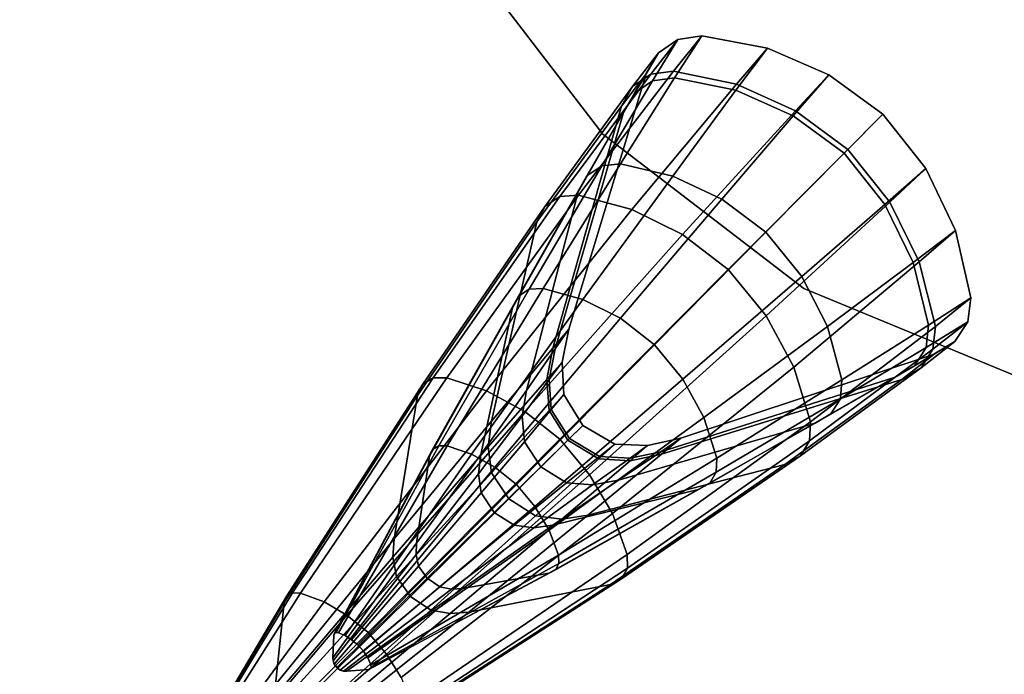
# Model space of a CAD drawing. Header units: millimetres. Extents: x -30782 to 40110, y 35885 to 73818.
# Tile 47 of 166: x -14922 to -14739, y 64197 to 64318. Entities that reach past the tile are written whole.
import ezdxf

# ---------------------------------------------------------------- set-up
doc = ezdxf.new("R2010")
doc.units = ezdxf.units.MM

# ---------------------------------------------------------------- blocks, each defined once
blk = doc.blocks.new('A$C1ED21673')
for points, invisible_edges in [([(1660.15, 172.7, -859.86), (1660.15, 172.7, -847.86), (1631.56, 209.97, -847.86)], 12), ([(1631.56, 209.97, -847.86), (1631.56, 209.97, -859.86), (1660.15, 172.7, -859.86)], 12), ([(1631.56, 209.97, -859.86), (1697.42, 144.11, -859.86), (1660.15, 172.7, -859.86)], 1), ([(1631.56, 209.97, -847.86), (1660.15, 172.7, -847.86), (1697.42, 144.11, -847.86)], 12), ([(1674.06, 190.28, -842.39), (1665.64, 181.58, -786.23), (1669.03, 183.87, -785.03)], 1), ([(1674.06, 190.28, -842.39), (1670.45, 187.8, -842.33), (1665.64, 181.58, -786.23)], 12), ([(1678.49, 190.96, -842.44), (1669.03, 183.87, -785.03), (1673.24, 184.43, -784.03)], 1), ([(1678.49, 190.96, -842.44), (1674.06, 190.28, -842.39), (1669.03, 183.87, -785.03)], 12), ([(1669.34, 182.59, -890.16), (1670.45, 187.8, -842.33), (1674.06, 190.28, -842.39)], 1), ([(1673.44, 183.16, -890.99), (1669.34, 182.59, -890.16), (1674.06, 190.28, -842.39)], 12), ([(1690.7, 188.65, -842.55), (1678.49, 190.96, -842.44), (1673.24, 184.43, -784.03)], 12), ([(1673.44, 183.16, -890.99), (1674.06, 190.28, -842.39), (1678.49, 190.96, -842.44)], 1), ([(1684.83, 180.85, -892.6), (1673.44, 183.16, -890.99), (1678.49, 190.96, -842.44)], 12), ([(1684.83, 180.85, -892.6), (1678.49, 190.96, -842.44), (1690.7, 188.65, -842.55)], 1), ([(1690.7, 188.65, -842.55), (1673.24, 184.43, -784.03), (1684.94, 181.98, -782.09)], 1), ([(1695.45, 176.12, -893.64), (1684.83, 180.85, -892.6), (1690.7, 188.65, -842.55)], 12), ([(1702.03, 183.74, -842.62), (1690.7, 188.65, -842.55), (1684.94, 181.98, -782.09)], 12), ([(1695.45, 176.12, -893.64), (1690.7, 188.65, -842.55), (1702.03, 183.74, -842.62)], 1), ([(1670.45, 187.8, -842.33), (1663.59, 177.92, -787.43), (1665.64, 181.58, -786.23)], 1), ([(1670.45, 187.8, -842.33), (1668.22, 183.92, -842.26), (1663.59, 177.92, -787.43)], 12), ([(1666.01, 180.34, -889.17), (1668.22, 183.92, -842.26), (1670.45, 187.8, -842.33)], 1), ([(1669.34, 182.59, -890.16), (1666.01, 180.34, -889.17), (1670.45, 187.8, -842.33)], 12), ([(1673.24, 184.43, -784.03), (1669.03, 183.87, -785.03), (1652.16, 161.13, -732.38)], 12), ([(1673.24, 184.43, -784.03), (1652.16, 161.13, -732.38), (1655.65, 161.38, -730.74)], 1), ([(1684.94, 181.98, -782.09), (1673.24, 184.43, -784.03), (1655.65, 161.38, -730.74)], 12), ([(1669.03, 183.87, -785.03), (1649.44, 159.38, -734.34), (1652.16, 161.13, -732.38)], 1), ([(1669.03, 183.87, -785.03), (1665.64, 181.58, -786.23), (1649.44, 159.38, -734.34)], 12), ([(1668.22, 183.92, -842.26), (1650.87, 133.01, -799.55), (1663.59, 177.92, -787.43)], 1), ([(1668.22, 183.92, -842.26), (1653.88, 136.53, -841.62), (1650.87, 133.01, -799.55)], 12), ([(1663.99, 176.76, -888.17), (1653.88, 136.53, -841.62), (1668.22, 183.92, -842.26)], 1), ([(1659.96, 166.82, -933.12), (1666.01, 180.34, -889.17), (1669.34, 182.59, -890.16)], 1), ([(1663.43, 167.19, -934.33), (1659.96, 166.82, -933.12), (1669.34, 182.59, -890.16)], 12), ([(1663.43, 167.19, -934.33), (1669.34, 182.59, -890.16), (1673.44, 183.16, -890.99)], 1), ([(1673.13, 164.94, -936.68), (1663.43, 167.19, -934.33), (1673.44, 183.16, -890.99)], 12), ([(1666.01, 180.34, -889.17), (1663.99, 176.76, -888.17), (1668.22, 183.92, -842.26)], 12), ([(1673.13, 164.94, -936.68), (1673.44, 183.16, -890.99), (1684.83, 180.85, -892.6)], 1), ([(1702.03, 183.74, -842.62), (1684.94, 181.98, -782.09), (1695.85, 177.07, -780.83)], 1), ([(1704.89, 169.16, -894.08), (1695.45, 176.12, -893.64), (1702.03, 183.74, -842.62)], 12), ([(1712.07, 176.42, -842.64), (1702.03, 183.74, -842.62), (1695.85, 177.07, -780.83)], 12), ([(1704.89, 169.16, -894.08), (1702.03, 183.74, -842.62), (1712.07, 176.42, -842.64)], 1), ([(1665.64, 181.58, -786.23), (1647.91, 156.42, -736.31), (1649.44, 159.38, -734.34)], 1), ([(1665.64, 181.58, -786.23), (1663.59, 177.92, -787.43), (1647.91, 156.42, -736.31)], 12), ([(1684.94, 181.98, -782.09), (1655.65, 161.38, -730.74), (1665.56, 158.75, -727.56)], 1), ([(1695.85, 177.07, -780.83), (1684.94, 181.98, -782.09), (1665.56, 158.75, -727.56)], 12), ([(1682.24, 160.67, -938.21), (1673.13, 164.94, -936.68), (1684.83, 180.85, -892.6)], 12), ([(1682.24, 160.67, -938.21), (1684.83, 180.85, -892.6), (1695.45, 176.12, -893.64)], 1), ([(1657.2, 164.99, -931.68), (1663.99, 176.76, -888.17), (1666.01, 180.34, -889.17)], 1), ([(1659.96, 166.82, -933.12), (1657.2, 164.99, -931.68), (1666.01, 180.34, -889.17)], 12), ([(1663.59, 177.92, -787.43), (1650.87, 133.01, -799.55), (1639.52, 119.49, -756.15)], 12), ([(1663.59, 177.92, -787.43), (1639.52, 119.49, -756.15), (1647.91, 156.42, -736.31)], 1), ([(1663.99, 176.76, -888.17), (1651.33, 132.88, -878.15), (1653.88, 136.53, -841.62)], 12), ([(1655.59, 162.01, -930.23), (1651.33, 132.88, -878.15), (1663.99, 176.76, -888.17)], 1), ([(1657.2, 164.99, -931.68), (1655.59, 162.01, -930.23), (1663.99, 176.76, -888.17)], 12), ([(1695.85, 177.07, -780.83), (1665.56, 158.75, -727.56), (1674.93, 154.1, -725.49)], 1), ([(1705.57, 169.88, -780.29), (1695.85, 177.07, -780.83), (1674.93, 154.1, -725.49)], 12), ([(1690.41, 154.54, -938.85), (1682.24, 160.67, -938.21), (1695.45, 176.12, -893.64)], 12), ([(1690.41, 154.54, -938.85), (1695.45, 176.12, -893.64), (1704.89, 169.16, -894.08)], 1), ([(1712.07, 176.42, -842.64), (1695.85, 177.07, -780.83), (1705.57, 169.88, -780.29)], 1), ([(1712.42, 159.69, -893.74), (1704.89, 169.16, -894.08), (1712.07, 176.42, -842.64)], 12), ([(1720.02, 166.35, -842.62), (1712.07, 176.42, -842.64), (1705.57, 169.88, -780.29)], 12), ([(1712.42, 159.69, -893.74), (1712.07, 176.42, -842.64), (1720.02, 166.35, -842.62)], 1), ([(1697.42, 144.11, -847.86), (1660.15, 172.7, -847.86), (1660.15, 172.7, -859.86)], 12), ([(1660.15, 172.7, -859.86), (1697.42, 144.11, -859.86), (1697.42, 144.11, -847.86)], 12), ([(1705.57, 169.88, -780.29), (1674.93, 154.1, -725.49), (1683.42, 147.6, -724.62)], 1), ([(1713.35, 160.12, -780.71), (1705.57, 169.88, -780.29), (1683.42, 147.6, -724.62)], 12), ([(1720.02, 166.35, -842.62), (1705.57, 169.88, -780.29), (1713.35, 160.12, -780.71)], 1), ([(1697.04, 146.32, -938.35), (1690.41, 154.54, -938.85), (1704.89, 169.16, -894.08)], 12), ([(1697.04, 146.32, -938.35), (1704.89, 169.16, -894.08), (1712.42, 159.69, -893.74)], 1), ([(1646.5, 143.95, -971.09), (1657.2, 164.99, -931.68), (1659.96, 166.82, -933.12)], 1), ([(1649.08, 144.11, -972.39), (1646.5, 143.95, -971.09), (1659.96, 166.82, -933.12)], 12), ([(1649.08, 144.11, -972.39), (1659.96, 166.82, -933.12), (1663.43, 167.19, -934.33)], 1), ([(1656.44, 142.07, -974.93), (1649.08, 144.11, -972.39), (1663.43, 167.19, -934.33)], 12), ([(1656.44, 142.07, -974.93), (1663.43, 167.19, -934.33), (1673.13, 164.94, -936.68)], 1), ([(1717.71, 148.92, -892.76), (1712.42, 159.69, -893.74), (1720.02, 166.35, -842.62)], 12), ([(1725.52, 154.85, -842.56), (1720.02, 166.35, -842.62), (1713.35, 160.12, -780.71)], 12), ([(1717.71, 148.92, -892.76), (1720.02, 166.35, -842.62), (1725.52, 154.85, -842.56)], 1), ([(1644.5, 142.69, -969.53), (1655.59, 162.01, -930.23), (1657.2, 164.99, -931.68)], 1), ([(1646.5, 143.95, -971.09), (1644.5, 142.69, -969.53), (1657.2, 164.99, -931.68)], 12), ([(1663.41, 138.55, -976.57), (1656.44, 142.07, -974.93), (1673.13, 164.94, -936.68)], 12), ([(1663.41, 138.55, -976.57), (1673.13, 164.94, -936.68), (1682.24, 160.67, -938.21)], 1), ([(1652.16, 161.13, -732.38), (1626.78, 126.35, -689.32), (1628.69, 127.5, -687.39)], 1), ([(1652.16, 161.13, -732.38), (1649.44, 159.38, -734.34), (1626.78, 126.35, -689.32)], 12), ([(1655.65, 161.38, -730.74), (1628.69, 127.5, -687.39), (1631.23, 127.52, -685.78)], 1), ([(1655.65, 161.38, -730.74), (1652.16, 161.13, -732.38), (1628.69, 127.5, -687.39)], 12), ([(1665.56, 158.75, -727.56), (1655.65, 161.38, -730.74), (1631.23, 127.52, -685.78)], 12), ([(1644.5, 142.69, -969.53), (1643.39, 140.51, -967.97), (1655.59, 162.01, -930.23)], 12), ([(1643.39, 140.51, -967.97), (1645.98, 125.18, -915.57), (1655.59, 162.01, -930.23)], 1), ([(1655.59, 162.01, -930.23), (1645.98, 125.18, -915.57), (1651.33, 132.88, -878.15)], 12), ([(1669.76, 133.66, -977.26), (1663.41, 138.55, -976.57), (1682.24, 160.67, -938.21)], 12), ([(1669.76, 133.66, -977.26), (1682.24, 160.67, -938.21), (1690.41, 154.54, -938.85)], 1), ([(1649.44, 159.38, -734.34), (1647.91, 156.42, -736.31), (1625.81, 124.26, -691.26)], 12), ([(1649.44, 159.38, -734.34), (1625.81, 124.26, -691.26), (1626.78, 126.35, -689.32)], 1), ([(1713.35, 160.12, -780.71), (1683.42, 147.6, -724.62), (1690.42, 139.04, -725.3)], 1), ([(1718.84, 149.04, -781.88), (1713.35, 160.12, -780.71), (1690.42, 139.04, -725.3)], 12), ([(1701.79, 137.06, -936.93), (1697.04, 146.32, -938.35), (1712.42, 159.69, -893.74)], 12), ([(1701.79, 137.06, -936.93), (1712.42, 159.69, -893.74), (1717.71, 148.92, -892.76)], 1), ([(1725.52, 154.85, -842.56), (1713.35, 160.12, -780.71), (1718.84, 149.04, -781.88)], 1), ([(1665.56, 158.75, -727.56), (1631.23, 127.52, -685.78), (1638.6, 125.12, -682.64)], 1), ([(1674.93, 154.1, -725.49), (1665.56, 158.75, -727.56), (1638.6, 125.12, -682.64)], 12), ([(1647.91, 156.42, -736.31), (1621.44, 97.67, -710.8), (1625.81, 124.26, -691.26)], 1), ([(1647.91, 156.42, -736.31), (1639.52, 119.49, -756.15), (1621.44, 97.67, -710.8)], 12), ([(1674.93, 154.1, -725.49), (1638.6, 125.12, -682.64), (1645.67, 121.28, -680.6)], 1), ([(1683.42, 147.6, -724.62), (1674.93, 154.1, -725.49), (1645.67, 121.28, -680.6)], 12), ([(1675.02, 127.26, -976.72), (1669.76, 133.66, -977.26), (1690.41, 154.54, -938.85)], 12), ([(1675.02, 127.26, -976.72), (1690.41, 154.54, -938.85), (1697.04, 146.32, -938.35)], 1), ([(1720.54, 137.25, -891.2), (1717.71, 148.92, -892.76), (1725.52, 154.85, -842.56)], 12), ([(1728.38, 142.35, -842.46), (1725.52, 154.85, -842.56), (1718.84, 149.04, -781.88)], 12), ([(1720.54, 137.25, -891.2), (1725.52, 154.85, -842.56), (1728.38, 142.35, -842.46)], 1), ([(1718.84, 149.04, -781.88), (1690.42, 139.04, -725.3), (1695.56, 129.5, -727.22)], 1), ([(1721.81, 137.06, -783.78), (1718.84, 149.04, -781.88), (1695.56, 129.5, -727.22)], 12), ([(1704.48, 127.11, -934.64), (1701.79, 137.06, -936.93), (1717.71, 148.92, -892.76)], 12), ([(1704.48, 127.11, -934.64), (1717.71, 148.92, -892.76), (1720.54, 137.25, -891.2)], 1), ([(1728.38, 142.35, -842.46), (1718.84, 149.04, -781.88), (1721.81, 137.06, -783.78)], 1), ([(1683.42, 147.6, -724.62), (1645.67, 121.28, -680.6), (1652.19, 116.12, -679.75)], 1), ([(1690.42, 139.04, -725.3), (1683.42, 147.6, -724.62), (1652.19, 116.12, -679.75)], 12), ([(1678.91, 120.15, -975.19), (1675.02, 127.26, -976.72), (1697.04, 146.32, -938.35)], 12), ([(1678.91, 120.15, -975.19), (1697.04, 146.32, -938.35), (1701.79, 137.06, -936.93)], 1), ([(1628.58, 114.23, -1001.53), (1643.39, 140.51, -967.97), (1644.5, 142.69, -969.53)], 1), ([(1629.73, 114.9, -1002.77), (1628.58, 114.23, -1001.53), (1644.5, 142.69, -969.53)], 12), ([(1629.73, 114.9, -1002.77), (1644.5, 142.69, -969.53), (1646.5, 143.95, -971.09)], 1), ([(1631.27, 114.89, -1003.81), (1629.73, 114.9, -1002.77), (1646.5, 143.95, -971.09)], 12), ([(1631.27, 114.89, -1003.81), (1646.5, 143.95, -971.09), (1649.08, 144.11, -972.39)], 1), ([(1635.78, 113.35, -1005.83), (1631.27, 114.89, -1003.81), (1649.08, 144.11, -972.39)], 12), ([(1635.78, 113.35, -1005.83), (1649.08, 144.11, -972.39), (1656.44, 142.07, -974.93)], 1), ([(1697.42, 144.11, -847.86), (1697.42, 144.11, -859.86), (1740.82, 126.13, -859.86)], 12), ([(1697.42, 144.11, -847.86), (1740.82, 126.13, -859.86), (1740.82, 126.13, -847.86)], 1), ([(1697.42, 144.11, -859.86), (1787.39, 120, -859.86), (1740.82, 126.13, -859.86)], 1), ([(1697.42, 144.11, -847.86), (1740.82, 126.13, -847.86), (1787.39, 120, -847.86)], 12), ([(1640.12, 110.94, -1007.15), (1635.78, 113.35, -1005.83), (1656.44, 142.07, -974.93)], 12), ([(1640.12, 110.94, -1007.15), (1656.44, 142.07, -974.93), (1663.41, 138.55, -976.57)], 1), ([(1720.08, 133.12, -890.38), (1728.38, 142.35, -842.46), (1727.82, 137.91, -842.41)], 1), ([(1720.08, 133.12, -890.38), (1720.54, 137.25, -891.2), (1728.38, 142.35, -842.46)], 12), ([(1727.82, 137.91, -842.41), (1728.38, 142.35, -842.46), (1721.81, 137.06, -783.78)], 12), ([(1628.58, 114.23, -1001.53), (1628.01, 112.97, -1000.28), (1643.39, 140.51, -967.97)], 12), ([(1628.01, 112.97, -1000.28), (1637.53, 113.26, -952.19), (1643.39, 140.51, -967.97)], 1), ([(1643.39, 140.51, -967.97), (1637.53, 113.26, -952.19), (1645.98, 125.18, -915.57)], 12), ([(1690.42, 139.04, -725.3), (1652.19, 116.12, -679.75), (1657.71, 109.53, -680.41)], 1), ([(1695.56, 129.5, -727.22), (1690.42, 139.04, -725.3), (1657.71, 109.53, -680.41)], 12), ([(1644.13, 107.74, -1007.7), (1640.12, 110.94, -1007.15), (1663.41, 138.55, -976.57)], 12), ([(1644.13, 107.74, -1007.7), (1663.41, 138.55, -976.57), (1669.76, 133.66, -977.26)], 1), ([(1681.29, 112.6, -972.72), (1678.91, 120.15, -975.19), (1701.79, 137.06, -936.93)], 12), ([(1681.29, 112.6, -972.72), (1701.79, 137.06, -936.93), (1704.48, 127.11, -934.64)], 1), ([(1721.81, 137.06, -783.78), (1695.56, 129.5, -727.22), (1698.65, 119.33, -730.33)], 1), ([(1721.36, 132.83, -784.76), (1721.81, 137.06, -783.78), (1698.65, 119.33, -730.33)], 12), ([(1704.2, 123.62, -933.45), (1720.54, 137.25, -891.2), (1720.08, 133.12, -890.38)], 1), ([(1704.2, 123.62, -933.45), (1704.48, 127.11, -934.64), (1720.54, 137.25, -891.2)], 12), ([(1717.92, 129.74, -889.4), (1727.82, 137.91, -842.41), (1725.44, 134.23, -842.34)], 1), ([(1717.92, 129.74, -889.4), (1720.08, 133.12, -890.38), (1727.82, 137.91, -842.41)], 12), ([(1727.82, 137.91, -842.41), (1721.81, 137.06, -783.78), (1721.36, 132.83, -784.76)], 1), ([(1725.44, 134.23, -842.34), (1727.82, 137.91, -842.41), (1721.36, 132.83, -784.76)], 12), ([(1653.88, 136.53, -841.62), (1649.76, 127.22, -801), (1650.87, 133.01, -799.55)], 1), ([(1653.88, 136.53, -841.62), (1652.59, 130.44, -841.54), (1649.76, 127.22, -801)], 12), ([(1651.33, 132.88, -878.15), (1652.59, 130.44, -841.54), (1653.88, 136.53, -841.62)], 1), ([(1647.56, 103.67, -1007.27), (1644.13, 107.74, -1007.7), (1669.76, 133.66, -977.26)], 12), ([(1647.56, 103.67, -1007.27), (1669.76, 133.66, -977.26), (1675.02, 127.26, -976.72)], 1), ([(1714.39, 127.62, -888.4), (1725.44, 134.23, -842.34), (1721.61, 131.9, -842.28)], 1), ([(1714.39, 127.62, -888.4), (1717.92, 129.74, -889.4), (1725.44, 134.23, -842.34)], 12), ([(1725.44, 134.23, -842.34), (1721.36, 132.83, -784.76), (1719.17, 129.38, -785.95)], 1), ([(1721.61, 131.9, -842.28), (1725.44, 134.23, -842.34), (1719.17, 129.38, -785.95)], 12), ([(1650.87, 133.01, -799.55), (1638.88, 114.71, -758.53), (1639.52, 119.49, -756.15)], 1), ([(1650.87, 133.01, -799.55), (1649.76, 127.22, -801), (1638.88, 114.71, -758.53)], 12), ([(1645.98, 125.18, -915.57), (1650.21, 127.23, -876.95), (1651.33, 132.88, -878.15)], 1), ([(1651.33, 132.88, -878.15), (1650.21, 127.23, -876.95), (1652.59, 130.44, -841.54)], 12), ([(1670.9, 113.81, -878.24), (1721.61, 131.9, -842.28), (1674.61, 116.33, -841.62)], 1), ([(1670.9, 113.81, -878.24), (1714.39, 127.62, -888.4), (1721.61, 131.9, -842.28)], 12), ([(1674.61, 116.33, -841.62), (1721.61, 131.9, -842.28), (1715.57, 127.23, -787.16)], 12), ([(1719.17, 129.38, -785.95), (1721.36, 132.83, -784.76), (1698.49, 115.81, -731.94)], 12), ([(1721.36, 132.83, -784.76), (1698.65, 119.33, -730.33), (1698.49, 115.81, -731.94)], 1), ([(1702.45, 120.81, -932.01), (1720.08, 133.12, -890.38), (1717.92, 129.74, -889.4)], 1), ([(1702.45, 120.81, -932.01), (1704.2, 123.62, -933.45), (1720.08, 133.12, -890.38)], 12), ([(1721.61, 131.9, -842.28), (1719.17, 129.38, -785.95), (1715.57, 127.23, -787.16)], 1), ([(1652.59, 130.44, -841.54), (1650.19, 121.47, -802.12), (1649.76, 127.22, -801)], 1), ([(1652.59, 130.44, -841.54), (1652.91, 124.41, -841.48), (1650.19, 121.47, -802.12)], 12), ([(1650.21, 127.23, -876.95), (1652.91, 124.41, -841.48), (1652.59, 130.44, -841.54)], 1), ([(1699.52, 119.11, -930.55), (1717.92, 129.74, -889.4), (1714.39, 127.62, -888.4)], 1), ([(1699.52, 119.11, -930.55), (1702.45, 120.81, -932.01), (1717.92, 129.74, -889.4)], 12), ([(1695.56, 129.5, -727.22), (1657.71, 109.53, -680.41), (1661.93, 102.31, -682.31)], 1), ([(1698.65, 119.33, -730.33), (1695.56, 129.5, -727.22), (1661.93, 102.31, -682.31)], 12), ([(1719.17, 129.38, -785.95), (1698.49, 115.81, -731.94), (1696.83, 113.03, -733.88)], 1), ([(1715.57, 127.23, -787.16), (1719.17, 129.38, -785.95), (1696.83, 113.03, -733.88)], 12), ([(1626.78, 126.35, -689.32), (1601.09, 85.86, -652.92), (1601.58, 87.04, -651.59)], 1), ([(1626.78, 126.35, -689.32), (1625.81, 124.26, -691.26), (1601.09, 85.86, -652.92)], 12), ([(1628.69, 127.5, -687.39), (1601.58, 87.04, -651.59), (1602.65, 87.64, -650.26)], 1), ([(1628.69, 127.5, -687.39), (1626.78, 126.35, -689.32), (1601.58, 87.04, -651.59)], 12), ([(1631.23, 127.52, -685.78), (1602.65, 87.64, -650.26), (1604.12, 87.56, -649.15)], 1), ([(1631.23, 127.52, -685.78), (1628.69, 127.5, -687.39), (1602.65, 87.64, -650.26)], 12), ([(1638.6, 125.12, -682.64), (1631.23, 127.52, -685.78), (1604.12, 87.56, -649.15)], 12), ([(1649.76, 127.22, -801), (1639.53, 109.88, -760.36), (1638.88, 114.71, -758.53)], 1), ([(1649.76, 127.22, -801), (1650.19, 121.47, -802.12), (1639.53, 109.88, -760.36)], 12), ([(1645.18, 120.42, -913.82), (1650.6, 121.63, -876.02), (1650.21, 127.23, -876.95)], 1), ([(1645.98, 125.18, -915.57), (1645.18, 120.42, -913.82), (1650.21, 127.23, -876.95)], 12), ([(1650.2, 99.24, -1006.04), (1647.56, 103.67, -1007.27), (1675.02, 127.26, -976.72)], 12), ([(1650.2, 99.24, -1006.04), (1675.02, 127.26, -976.72), (1678.91, 120.15, -975.19)], 1), ([(1650.21, 127.23, -876.95), (1650.6, 121.63, -876.02), (1652.91, 124.41, -841.48)], 12), ([(1663.04, 108.52, -915.7), (1714.39, 127.62, -888.4), (1670.9, 113.81, -878.24)], 1), ([(1663.04, 108.52, -915.7), (1699.52, 119.11, -930.55), (1714.39, 127.62, -888.4)], 12), ([(1671.05, 113.33, -799.44), (1715.57, 127.23, -787.16), (1693.92, 111.42, -735.86)], 12), ([(1674.61, 116.33, -841.62), (1715.57, 127.23, -787.16), (1671.05, 113.33, -799.44)], 1), ([(1681.2, 110, -971.44), (1704.48, 127.11, -934.64), (1704.2, 123.62, -933.45)], 1), ([(1681.2, 110, -971.44), (1681.29, 112.6, -972.72), (1704.48, 127.11, -934.64)], 12), ([(1715.57, 127.23, -787.16), (1696.83, 113.03, -733.88), (1693.92, 111.42, -735.86)], 1), ([(1625.81, 124.26, -691.26), (1599.46, 70.6, -666.4), (1601.09, 85.86, -652.92)], 1), ([(1625.81, 124.26, -691.26), (1621.44, 97.67, -710.8), (1599.46, 70.6, -666.4)], 12), ([(1638.6, 125.12, -682.64), (1604.12, 87.56, -649.15), (1608.47, 85.93, -646.98)], 1), ([(1645.67, 121.28, -680.6), (1638.6, 125.12, -682.64), (1608.47, 85.93, -646.98)], 12), ([(1637.53, 113.26, -952.19), (1645.18, 120.42, -913.82), (1645.98, 125.18, -915.57)], 1), ([(1652.91, 124.41, -841.48), (1653.68, 115.92, -802.55), (1650.19, 121.47, -802.12)], 1), ([(1650.6, 121.63, -876.02), (1656.45, 118.67, -841.46), (1652.91, 124.41, -841.48)], 1), ([(1652.91, 124.41, -841.48), (1656.45, 118.67, -841.46), (1653.68, 115.92, -802.55)], 12), ([(1679.99, 107.95, -969.9), (1704.2, 123.62, -933.45), (1702.45, 120.81, -932.01)], 1), ([(1679.99, 107.95, -969.9), (1681.2, 110, -971.44), (1704.2, 123.62, -933.45)], 12), ([(1645.67, 121.28, -680.6), (1608.47, 85.93, -646.98), (1612.7, 83.46, -645.58)], 1), ([(1652.19, 116.12, -679.75), (1645.67, 121.28, -680.6), (1612.7, 83.46, -645.58)], 12), ([(1650.19, 121.47, -802.12), (1642.73, 105.06, -761.07), (1639.53, 109.88, -760.36)], 1), ([(1650.19, 121.47, -802.12), (1653.68, 115.92, -802.55), (1642.73, 105.06, -761.07)], 12), ([(1645.18, 120.42, -913.82), (1645.65, 115.66, -912.47), (1650.6, 121.63, -876.02)], 12), ([(1645.65, 115.66, -912.47), (1653.97, 116.24, -875.66), (1650.6, 121.63, -876.02)], 1), ([(1650.6, 121.63, -876.02), (1653.97, 116.24, -875.66), (1656.45, 118.67, -841.46)], 12), ([(1677.86, 106.79, -968.32), (1702.45, 120.81, -932.01), (1699.52, 119.11, -930.55)], 1), ([(1677.86, 106.79, -968.32), (1679.99, 107.95, -969.9), (1702.45, 120.81, -932.01)], 12), ([(1639.52, 119.49, -756.15), (1621.2, 94.21, -713.14), (1621.44, 97.67, -710.8)], 1), ([(1639.52, 119.49, -756.15), (1638.88, 114.71, -758.53), (1621.2, 94.21, -713.14)], 12), ([(1637.09, 109.73, -950.3), (1645.65, 115.66, -912.47), (1645.18, 120.42, -913.82)], 1), ([(1637.53, 113.26, -952.19), (1637.09, 109.73, -950.3), (1645.18, 120.42, -913.82)], 12), ([(1651.95, 94.6, -1004.08), (1650.2, 99.24, -1006.04), (1678.91, 120.15, -975.19)], 12), ([(1650.91, 100.17, -952.33), (1677.86, 106.79, -968.32), (1699.52, 119.11, -930.55)], 12), ([(1650.91, 100.17, -952.33), (1699.52, 119.11, -930.55), (1663.04, 108.52, -915.7)], 1), ([(1651.95, 94.6, -1004.08), (1678.91, 120.15, -975.19), (1681.29, 112.6, -972.72)], 1), ([(1656.45, 118.67, -841.46), (1659.39, 112.49, -802.07), (1653.68, 115.92, -802.55)], 1), ([(1653.97, 116.24, -875.66), (1662.36, 115.19, -841.48), (1656.45, 118.67, -841.46)], 1), ([(1656.45, 118.67, -841.46), (1662.36, 115.19, -841.48), (1659.39, 112.49, -802.07)], 12), ([(1698.65, 119.33, -730.33), (1661.93, 102.31, -682.31), (1664.67, 94.73, -685.37)], 1), ([(1698.49, 115.81, -731.94), (1698.65, 119.33, -730.33), (1664.67, 94.73, -685.37)], 12), ([(1652.19, 116.12, -679.75), (1612.7, 83.46, -645.58), (1616.65, 80.25, -644.99)], 1), ([(1657.71, 109.53, -680.41), (1652.19, 116.12, -679.75), (1616.65, 80.25, -644.99)], 12), ([(1637.09, 109.73, -950.3), (1637.62, 106.15, -948.85), (1645.65, 115.66, -912.47)], 12), ([(1637.62, 106.15, -948.85), (1648.64, 111.01, -911.95), (1645.65, 115.66, -912.47)], 1), ([(1653.68, 115.92, -802.55), (1647.67, 101.9, -760.28), (1642.73, 105.06, -761.07)], 1), ([(1645.65, 115.66, -912.47), (1648.64, 111.01, -911.95), (1653.97, 116.24, -875.66)], 12), ([(1653.68, 115.92, -802.55), (1659.39, 112.49, -802.07), (1647.67, 101.9, -760.28)], 12), ([(1648.64, 111.01, -911.95), (1659.52, 112.92, -876.06), (1653.97, 116.24, -875.66)], 1), ([(1653.97, 116.24, -875.66), (1659.52, 112.92, -876.06), (1662.36, 115.19, -841.48)], 12), ([(1662.36, 115.19, -841.48), (1665.22, 112.12, -800.92), (1659.39, 112.49, -802.07)], 1), ([(1659.52, 112.92, -876.06), (1668.47, 114.94, -841.55), (1662.36, 115.19, -841.48)], 1), ([(1662.36, 115.19, -841.48), (1668.47, 114.94, -841.55), (1665.22, 112.12, -800.92)], 12), ([(1698.49, 115.81, -731.94), (1664.67, 94.73, -685.37), (1664.72, 92.17, -686.95)], 1), ([(1696.83, 113.03, -733.88), (1698.49, 115.81, -731.94), (1664.72, 92.17, -686.95)], 12), ([(1665.2, 112.6, -877.01), (1674.61, 116.33, -841.62), (1668.47, 114.94, -841.55)], 1), ([(1665.2, 112.6, -877.01), (1670.9, 113.81, -878.24), (1674.61, 116.33, -841.62)], 12), ([(1668.47, 114.94, -841.55), (1674.61, 116.33, -841.62), (1671.05, 113.33, -799.44)], 12), ([(1610.43, 80.12, -1026.46), (1628.01, 112.97, -1000.28), (1628.58, 114.23, -1001.53)], 1), ([(1610.72, 80.27, -1026.89), (1610.43, 80.12, -1026.46), (1628.58, 114.23, -1001.53)], 12), ([(1610.72, 80.27, -1026.89), (1628.58, 114.23, -1001.53), (1629.73, 114.9, -1002.77)], 1), ([(1611.13, 80.22, -1027.24), (1610.72, 80.27, -1026.89), (1629.73, 114.9, -1002.77)], 12), ([(1611.13, 80.22, -1027.24), (1629.73, 114.9, -1002.77), (1631.27, 114.89, -1003.81)], 1), ([(1612.37, 79.69, -1027.93), (1611.13, 80.22, -1027.24), (1631.27, 114.89, -1003.81)], 12), ([(1612.37, 79.69, -1027.93), (1631.27, 114.89, -1003.81), (1635.78, 113.35, -1005.83)], 1), ([(1613.59, 78.93, -1028.38), (1612.37, 79.69, -1027.93), (1635.78, 113.35, -1005.83)], 12), ([(1613.59, 78.93, -1028.38), (1635.78, 113.35, -1005.83), (1640.12, 110.94, -1007.15)], 1), ([(1638.88, 114.71, -758.53), (1621.91, 90.64, -714.95), (1621.2, 94.21, -713.14)], 1), ([(1638.88, 114.71, -758.53), (1639.53, 109.88, -760.36), (1621.91, 90.64, -714.95)], 12), ([(1628.01, 112.97, -1000.28), (1625.64, 96.85, -987.69), (1637.53, 113.26, -952.19)], 12), ([(1625.64, 96.85, -987.69), (1637.09, 109.73, -950.3), (1637.53, 113.26, -952.19)], 1), ([(1665.22, 112.12, -800.92), (1671.05, 113.33, -799.44), (1657.39, 102.02, -755.98)], 12), ([(1671.05, 113.33, -799.44), (1693.92, 111.42, -735.86), (1657.39, 102.02, -755.98)], 1), ([(1658.24, 107.64, -913.91), (1670.9, 113.81, -878.24), (1665.2, 112.6, -877.01)], 1), ([(1658.24, 107.64, -913.91), (1663.04, 108.52, -915.7), (1670.9, 113.81, -878.24)], 12), ([(1659.52, 112.92, -876.06), (1665.2, 112.6, -877.01), (1668.47, 114.94, -841.55)], 12), ([(1668.47, 114.94, -841.55), (1671.05, 113.33, -799.44), (1665.22, 112.12, -800.92)], 1), ([(1610.31, 79.8, -1026.04), (1625.64, 96.85, -987.69), (1628.01, 112.97, -1000.28)], 1), ([(1610.43, 80.12, -1026.46), (1610.31, 79.8, -1026.04), (1628.01, 112.97, -1000.28)], 12), ([(1659.39, 112.49, -802.07), (1652.56, 101.3, -758.4), (1647.67, 101.9, -760.28)], 1), ([(1648.64, 111.01, -911.95), (1653.43, 108.06, -912.52), (1659.52, 112.92, -876.06)], 12), ([(1652, 93.05, -1003.05), (1651.95, 94.6, -1004.08), (1681.29, 112.6, -972.72)], 12), ([(1652, 93.05, -1003.05), (1681.29, 112.6, -972.72), (1681.2, 110, -971.44)], 1), ([(1659.39, 112.49, -802.07), (1665.22, 112.12, -800.92), (1652.56, 101.3, -758.4)], 12), ([(1665.22, 112.12, -800.92), (1657.39, 102.02, -755.98), (1652.56, 101.3, -758.4)], 1), ([(1653.43, 108.06, -912.52), (1665.2, 112.6, -877.01), (1659.52, 112.92, -876.06)], 1), ([(1653.43, 108.06, -912.52), (1658.24, 107.64, -913.91), (1665.2, 112.6, -877.01)], 12), ([(1657.39, 102.02, -755.98), (1693.92, 111.42, -735.86), (1661.59, 89.18, -690.82)], 12), ([(1693.92, 111.42, -735.86), (1663.64, 90.22, -688.87), (1661.59, 89.18, -690.82)], 1), ([(1693.92, 111.42, -735.86), (1696.83, 113.03, -733.88), (1663.64, 90.22, -688.87)], 12), ([(1696.83, 113.03, -733.88), (1664.72, 92.17, -686.95), (1663.64, 90.22, -688.87)], 1), ([(1614.74, 77.97, -1028.57), (1613.59, 78.93, -1028.38), (1640.12, 110.94, -1007.15)], 12), ([(1614.74, 77.97, -1028.57), (1640.12, 110.94, -1007.15), (1644.13, 107.74, -1007.7)], 1), ([(1639.53, 109.88, -760.36), (1624.47, 86.97, -715.64), (1621.91, 90.64, -714.95)], 1), ([(1639.53, 109.88, -760.36), (1642.73, 105.06, -761.07), (1624.47, 86.97, -715.64)], 12), ([(1625.53, 94.75, -986.18), (1637.62, 106.15, -948.85), (1637.09, 109.73, -950.3)], 1), ([(1625.64, 96.85, -987.69), (1625.53, 94.75, -986.18), (1637.09, 109.73, -950.3)], 12), ([(1637.62, 106.15, -948.85), (1640.03, 102.55, -948.28), (1648.64, 111.01, -911.95)], 12), ([(1640.03, 102.55, -948.28), (1653.43, 108.06, -912.52), (1648.64, 111.01, -911.95)], 1), ([(1651.37, 91.87, -1001.82), (1681.2, 110, -971.44), (1679.99, 107.95, -969.9)], 1), ([(1651.37, 91.87, -1001.82), (1652, 93.05, -1003.05), (1681.2, 110, -971.44)], 12), ([(1615.76, 76.8, -1028.42), (1614.74, 77.97, -1028.57), (1644.13, 107.74, -1007.7)], 12), ([(1615.76, 76.8, -1028.42), (1644.13, 107.74, -1007.7), (1647.56, 103.67, -1007.27)], 1), ([(1657.71, 109.53, -680.41), (1616.65, 80.25, -644.99), (1620.07, 76.24, -645.45)], 1), ([(1661.93, 102.31, -682.31), (1657.71, 109.53, -680.41), (1620.07, 76.24, -645.45)], 12), ([(1640.03, 102.55, -948.28), (1643.72, 100.17, -948.91), (1653.43, 108.06, -912.52)], 12), ([(1643.72, 100.17, -948.91), (1658.24, 107.64, -913.91), (1653.43, 108.06, -912.52)], 1), ([(1647.35, 99.68, -950.4), (1663.04, 108.52, -915.7), (1658.24, 107.64, -913.91)], 1), ([(1647.35, 99.68, -950.4), (1650.91, 100.17, -952.33), (1663.04, 108.52, -915.7)], 12), ([(1650.13, 91.26, -1000.56), (1679.99, 107.95, -969.9), (1677.86, 106.79, -968.32)], 1), ([(1650.13, 91.26, -1000.56), (1651.37, 91.87, -1001.82), (1679.99, 107.95, -969.9)], 12), ([(1625.53, 94.75, -986.18), (1626, 92.58, -985.02), (1637.62, 106.15, -948.85)], 12), ([(1626, 92.58, -985.02), (1640.03, 102.55, -948.28), (1637.62, 106.15, -948.85)], 1), ([(1634.23, 88.42, -987.8), (1650.13, 91.26, -1000.56), (1677.86, 106.79, -968.32)], 12), ([(1634.23, 88.42, -987.8), (1677.86, 106.79, -968.32), (1650.91, 100.17, -952.33)], 1), ([(1643.72, 100.17, -948.91), (1647.35, 99.68, -950.4), (1658.24, 107.64, -913.91)], 12), ([(1642.73, 105.06, -761.07), (1628.24, 84.43, -714.87), (1624.47, 86.97, -715.64)], 1), ([(1642.73, 105.06, -761.07), (1647.67, 101.9, -760.28), (1628.24, 84.43, -714.87)], 12), ([(1616.59, 75.55, -1028), (1615.76, 76.8, -1028.42), (1647.56, 103.67, -1007.27)], 12), ([(1616.59, 75.55, -1028), (1647.56, 103.67, -1007.27), (1650.2, 99.24, -1006.04)], 1), ([(1661.93, 102.31, -682.31), (1620.07, 76.24, -645.45), (1622.76, 71.92, -646.76)], 1), ([(1664.67, 94.73, -685.37), (1661.93, 102.31, -682.31), (1622.76, 71.92, -646.76)], 12), ([(1626, 92.58, -985.02), (1627.6, 90.32, -984.57), (1640.03, 102.55, -948.28)], 12), ([(1627.6, 90.32, -984.57), (1643.72, 100.17, -948.91), (1640.03, 102.55, -948.28)], 1), ([(1647.67, 101.9, -760.28), (1631.84, 83.76, -713.02), (1628.24, 84.43, -714.87)], 1), ([(1647.67, 101.9, -760.28), (1652.56, 101.3, -758.4), (1631.84, 83.76, -713.02)], 12), ([(1652.56, 101.3, -758.4), (1635.33, 84.05, -710.63), (1631.84, 83.76, -713.02)], 1), ([(1657.39, 102.02, -755.98), (1661.59, 89.18, -690.82), (1635.33, 84.05, -710.63)], 1), ([(1652.56, 101.3, -758.4), (1657.39, 102.02, -755.98), (1635.33, 84.05, -710.63)], 12), ([(1617.17, 74.27, -1027.33), (1616.59, 75.55, -1028), (1650.2, 99.24, -1006.04)], 12), ([(1617.17, 74.27, -1027.33), (1650.2, 99.24, -1006.04), (1651.95, 94.6, -1004.08)], 1), ([(1627.6, 90.32, -984.57), (1629.91, 88.73, -985.06), (1643.72, 100.17, -948.91)], 12), ([(1629.91, 88.73, -985.06), (1647.35, 99.68, -950.4), (1643.72, 100.17, -948.91)], 1), ([(1629.91, 88.73, -985.06), (1632.11, 88.28, -986.26), (1647.35, 99.68, -950.4)], 12), ([(1632.11, 88.28, -986.26), (1650.91, 100.17, -952.33), (1647.35, 99.68, -950.4)], 1), ([(1632.11, 88.28, -986.26), (1634.23, 88.42, -987.8), (1650.91, 100.17, -952.33)], 12), ([(1621.44, 97.67, -710.8), (1599.44, 68.6, -668.01), (1599.46, 70.6, -666.4)], 1), ([(1621.44, 97.67, -710.8), (1621.2, 94.21, -713.14), (1599.44, 68.6, -668.01)], 12), ([(1610.11, 75.57, -1021.74), (1625.53, 94.75, -986.18), (1625.64, 96.85, -987.69)], 1), ([(1610.31, 79.8, -1026.04), (1610.11, 75.57, -1021.74), (1625.64, 96.85, -987.69)], 12), ([(1621.2, 94.21, -713.14), (1599.97, 66.52, -669.25), (1599.44, 68.6, -668.01)], 1), ([(1621.2, 94.21, -713.14), (1621.91, 90.64, -714.95), (1599.97, 66.52, -669.25)], 12), ([(1610.11, 75.57, -1021.74), (1610.14, 75.01, -1021.22), (1625.53, 94.75, -986.18)], 12), ([(1610.14, 75.01, -1021.22), (1626, 92.58, -985.02), (1625.53, 94.75, -986.18)], 1), ([(1617.23, 73.85, -1026.98), (1617.17, 74.27, -1027.33), (1651.95, 94.6, -1004.08)], 12), ([(1617.23, 73.85, -1026.98), (1651.95, 94.6, -1004.08), (1652, 93.05, -1003.05)], 1), ([(1664.67, 94.73, -685.37), (1622.76, 71.92, -646.76), (1624.6, 67.43, -648.86)], 1), ([(1664.72, 92.17, -686.95), (1664.67, 94.73, -685.37), (1624.6, 67.43, -648.86)], 12), ([(1610.14, 75.01, -1021.22), (1610.32, 74.42, -1020.82), (1626, 92.58, -985.02)], 12), ([(1610.32, 74.42, -1020.82), (1627.6, 90.32, -984.57), (1626, 92.58, -985.02)], 1), ([(1616.78, 73.43, -1026.13), (1651.37, 91.87, -1001.82), (1650.13, 91.26, -1000.56)], 1), ([(1616.78, 73.43, -1026.13), (1617.09, 73.56, -1026.56), (1651.37, 91.87, -1001.82)], 12), ([(1617.09, 73.56, -1026.56), (1652, 93.05, -1003.05), (1651.37, 91.87, -1001.82)], 1), ([(1617.09, 73.56, -1026.56), (1617.23, 73.85, -1026.98), (1652, 93.05, -1003.05)], 12), ([(1664.72, 92.17, -686.95), (1624.6, 67.43, -648.86), (1624.72, 65.94, -649.96)], 1), ([(1663.64, 90.22, -688.87), (1664.72, 92.17, -686.95), (1624.72, 65.94, -649.96)], 12), ([(1621.91, 90.64, -714.95), (1601.58, 64.3, -669.73), (1599.97, 66.52, -669.25)], 1), ([(1621.91, 90.64, -714.95), (1624.47, 86.97, -715.64), (1601.58, 64.3, -669.73)], 12), ([(1610.32, 74.42, -1020.82), (1610.81, 73.78, -1020.67), (1627.6, 90.32, -984.57)], 12), ([(1610.81, 73.78, -1020.67), (1629.91, 88.73, -985.06), (1627.6, 90.32, -984.57)], 1), ([(1612.63, 73.1, -1021.77), (1650.13, 91.26, -1000.56), (1634.23, 88.42, -987.8)], 1), ([(1612.63, 73.1, -1021.77), (1616.78, 73.43, -1026.13), (1650.13, 91.26, -1000.56)], 12), ([(1663.64, 90.22, -688.87), (1624.72, 65.94, -649.96), (1624.16, 64.85, -651.28)], 1), ([(1661.59, 89.18, -690.82), (1663.64, 90.22, -688.87), (1624.16, 64.85, -651.28)], 12), ([(1457.33, 87.84, -597.86), (1519.44, 40.18, -597.86), (1591.77, 10.22, -597.86)], 12), ([(1602.65, 87.64, -650.26), (1577.15, 45.87, -621.66), (1577.39, 46, -621.3)], 1), ([(1602.65, 87.64, -650.26), (1601.58, 87.04, -651.59), (1577.15, 45.87, -621.66)], 12), ([(1604.12, 87.56, -649.15), (1602.65, 87.64, -650.26), (1577.39, 46, -621.3)], 12), ([(1610.81, 73.78, -1020.67), (1611.47, 73.3, -1020.84), (1629.91, 88.73, -985.06)], 12), ([(1611.47, 73.3, -1020.84), (1632.11, 88.28, -986.26), (1629.91, 88.73, -985.06)], 1), ([(1611.47, 73.3, -1020.84), (1612.07, 73.12, -1021.25), (1632.11, 88.28, -986.26)], 12), ([(1612.07, 73.12, -1021.25), (1634.23, 88.42, -987.8), (1632.11, 88.28, -986.26)], 1), ([(1612.07, 73.12, -1021.25), (1612.63, 73.1, -1021.77), (1634.23, 88.42, -987.8)], 12), ([(1661.59, 89.18, -690.82), (1624.16, 64.85, -651.28), (1623.01, 64.32, -652.62)], 1), ([(1635.33, 84.05, -710.63), (1661.59, 89.18, -690.82), (1623.01, 64.32, -652.62)], 12), ([(1601.09, 85.86, -652.92), (1599.46, 70.6, -666.4), (1576.85, 41.96, -625.67)], 12), ([(1601.09, 85.86, -652.92), (1576.85, 41.96, -625.67), (1577.04, 45.59, -622.02)], 1), ([(1601.58, 87.04, -651.59), (1601.09, 85.86, -652.92), (1577.04, 45.59, -622.02)], 12), ([(1601.58, 87.04, -651.59), (1577.04, 45.59, -622.02), (1577.15, 45.87, -621.66)], 1), ([(1604.12, 87.56, -649.15), (1577.39, 46, -621.3), (1577.75, 45.96, -621)], 1), ([(1608.47, 85.93, -646.98), (1604.12, 87.56, -649.15), (1577.75, 45.96, -621)], 12), ([(1608.47, 85.93, -646.98), (1577.75, 45.96, -621), (1578.81, 45.51, -620.41)], 1), ([(1612.7, 83.46, -645.58), (1608.47, 85.93, -646.98), (1578.81, 45.51, -620.41)], 12), ([(1624.47, 86.97, -715.64), (1603.85, 62.7, -669.2), (1601.58, 64.3, -669.73)], 1), ([(1624.47, 86.97, -715.64), (1628.24, 84.43, -714.87), (1603.85, 62.7, -669.2)], 12), ([(1628.24, 84.43, -714.87), (1605.96, 62.19, -667.92), (1603.85, 62.7, -669.2)], 1), ([(1628.24, 84.43, -714.87), (1631.84, 83.76, -713.02), (1605.96, 62.19, -667.92)], 12), ([(1635.33, 84.05, -710.63), (1623.01, 64.32, -652.62), (1607.97, 62.24, -666.28)], 1), ([(1631.84, 83.76, -713.02), (1635.33, 84.05, -710.63), (1607.97, 62.24, -666.28)], 12), ([(1612.7, 83.46, -645.58), (1578.81, 45.51, -620.41), (1579.85, 44.87, -620.03)], 1), ([(1616.65, 80.25, -644.99), (1612.7, 83.46, -645.58), (1579.85, 44.87, -620.03)], 12), ([(1631.84, 83.76, -713.02), (1607.97, 62.24, -666.28), (1605.96, 62.19, -667.92)], 1), ([(1616.65, 80.25, -644.99), (1579.85, 44.87, -620.03), (1580.84, 44.05, -619.87)], 1), ([(1620.07, 76.24, -645.45), (1616.65, 80.25, -644.99), (1580.84, 44.05, -619.87)], 12), ([(1612.63, 73.1, -1021.77), (1610.11, 75.57, -1021.74), (1610.31, 79.8, -1026.04)], 13), ([(1610.72, 80.27, -1026.89), (1610.31, 79.8, -1026.04), (1610.43, 80.12, -1026.46)], 1), ([(1610.72, 80.27, -1026.89), (1611.13, 80.22, -1027.24), (1610.31, 79.8, -1026.04)], 14), ([(1611.13, 80.22, -1027.24), (1612.37, 79.69, -1027.93), (1610.31, 79.8, -1026.04)], 14), ([(1612.37, 79.69, -1027.93), (1613.59, 78.93, -1028.38), (1610.31, 79.8, -1026.04)], 14), ([(1613.59, 78.93, -1028.38), (1614.74, 77.97, -1028.57), (1610.31, 79.8, -1026.04)], 14), ([(1614.74, 77.97, -1028.57), (1615.76, 76.8, -1028.42), (1610.31, 79.8, -1026.04)], 14), ([(1615.76, 76.8, -1028.42), (1616.59, 75.55, -1028), (1610.31, 79.8, -1026.04)], 14), ([(1616.59, 75.55, -1028), (1617.17, 74.27, -1027.33), (1610.31, 79.8, -1026.04)], 14), ([(1617.17, 74.27, -1027.33), (1617.23, 73.85, -1026.98), (1610.31, 79.8, -1026.04)], 14), ([(1617.23, 73.85, -1026.98), (1617.09, 73.56, -1026.56), (1610.31, 79.8, -1026.04)], 14), ([(1617.09, 73.56, -1026.56), (1616.78, 73.43, -1026.13), (1610.31, 79.8, -1026.04)], 14), ([(1616.78, 73.43, -1026.13), (1612.63, 73.1, -1021.77), (1610.31, 79.8, -1026.04)], 14), ([(1620.07, 76.24, -645.45), (1580.84, 44.05, -619.87), (1581.71, 43.05, -620)], 1), ([(1622.76, 71.92, -646.76), (1620.07, 76.24, -645.45), (1581.71, 43.05, -620)], 12), ([(1612.63, 73.1, -1021.77), (1612.07, 73.12, -1021.25), (1610.11, 75.57, -1021.74)], 14), ([(1612.07, 73.12, -1021.25), (1610.14, 75.01, -1021.22), (1610.11, 75.57, -1021.74)], 13), ([(1612.07, 73.12, -1021.25), (1611.47, 73.3, -1020.84), (1610.14, 75.01, -1021.22)], 14), ([(1611.47, 73.3, -1020.84), (1610.81, 73.78, -1020.67), (1610.14, 75.01, -1021.22)], 14), ([(1610.81, 73.78, -1020.67), (1610.32, 74.42, -1020.82), (1610.14, 75.01, -1021.22)], 12)]:
    blk.add_3dface(points, dxfattribs=dict(invisible_edges=invisible_edges))

msp = doc.modelspace()

# ---------------------------------------------------------------- block references
msp.add_blockref('A$C1ED21673', (-16473.93, 64124.28))

doc.saveas('drawing.dxf')
